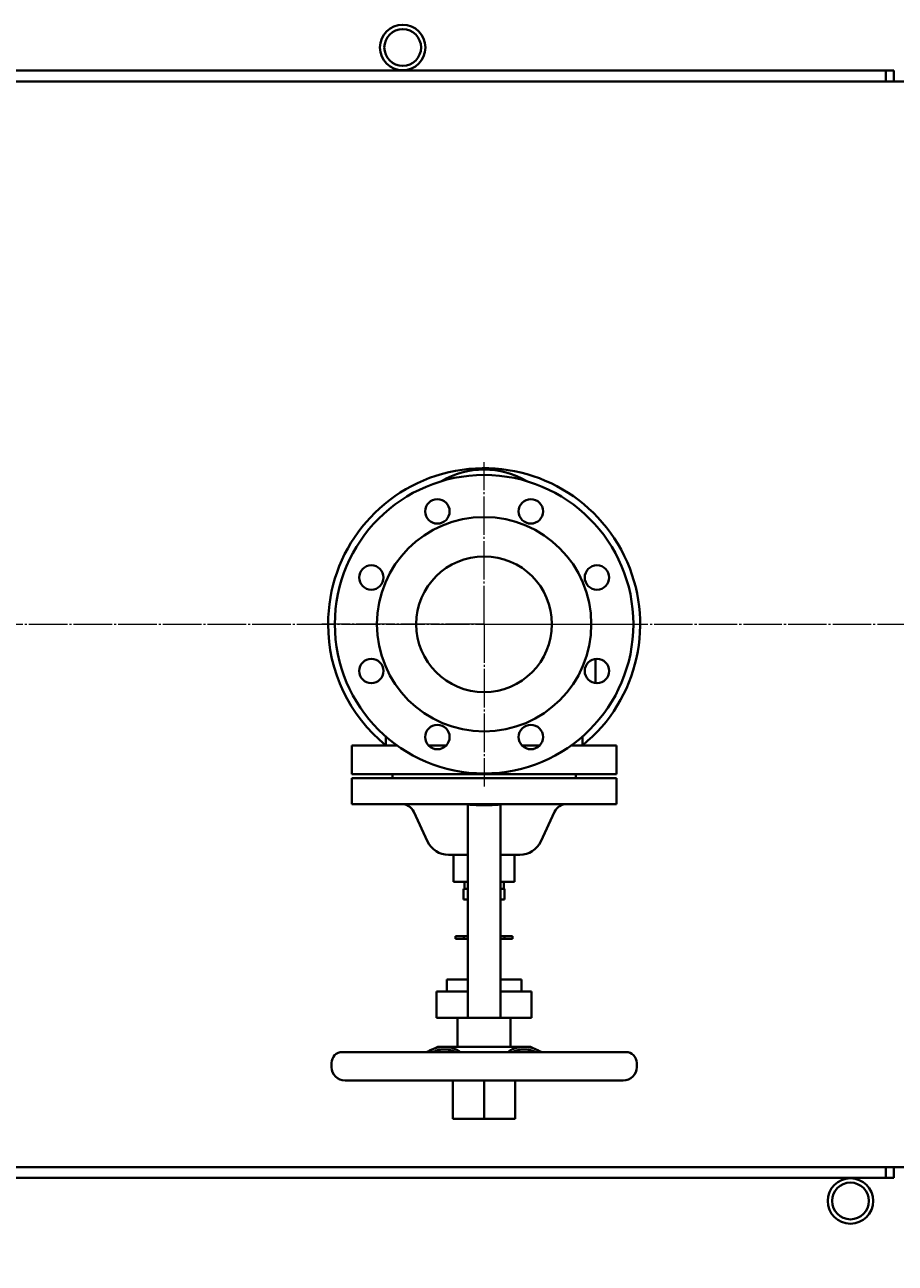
# Model space of a CAD drawing. Header units: millimetres. Extents: x -4428 to 3866, y -3426 to 3855.
# Tile 18 of 191: x -2804 to -2162, y -2063 to -1151. Entities that reach past the tile are written whole.
import ezdxf

# ---------------------------------------------------------------- set-up
doc = ezdxf.new("R2010")
doc.units = ezdxf.units.MM
for name, pattern in [('K5LT_AXLED', [32.912189, 28.412189, -1.5, 1.5, -1.5]), ('K5LT_BASIC', [0]), ('K5LT_THIN', [0])]:
    doc.linetypes.add(name, pattern=pattern)
doc.layers.add('Системный слой', color=7, linetype='Continuous')
doc.styles.add('KDIMTEXTSTYLE', font='GOST_AU.SHX', dxfattribs={"width": 0.96, "oblique": 15, "height": 5})
doc.dimstyles.new('KDIMSTYLE (1.00)', dxfattribs={"dimtxt": 5, "dimasz": 1, "dimexe": 2, "dimexo": 0, "dimgap": 1, "dimtad": 1, "dimtxsty": 'KDIMTEXTSTYLE', "dimsah": 1, "dimcen": 0, "dimdle": 1, "dimadec": 0, "dimazin": 0, "dimtfac": 0.667, "dimtmove": 0, "dimatfit": 3, "dimfxl": 1, "dimtvp": 1, "dimtolj": 1, "dimtzin": 0, "dimarcsym": 0})

# ---------------------------------------------------------------- blocks, each defined once
blk = doc.blocks.new('KDIMARROW_01')
at = {"layer": 'Системный слой'}
blk.add_hatch(color=0, dxfattribs=at).paths.add_polyline_path([(0, 0), (-5, 0.66), (-4.5, 0), (-5, -0.66)])
at = {"layer": 'Системный слой', "color": 0, "linetype": 'K5LT_THIN', "lineweight": 20}
for p, q in [((-4.5, 0), (-5, 0.66)), ((-5, 0.66), (0, 0)), ((0, 0), (-5, -0.66)), ((-5, -0.66), (-4.5, 0)), ((0, 0), (-1, 0))]:
    blk.add_line(p, q, dxfattribs=at)
blk = doc.blocks.new('U26')
at = {"layer": 'Системный слой', "color": 30, "linetype": 'K5LT_AXLED', "lineweight": 20, "true_color": 0xff8000}
for q in [(-2465.34, -1473.09), (-2584.84, -1592.59), (-2465.34, -1712.09), (-2345.84, -1592.59)]:
    blk.add_line((-2465.34, -1592.59), q, dxfattribs=at)
blk = doc.blocks.new('U22')
at = {"layer": 'Системный слой', "color": 150, "linetype": 'K5LT_BASIC', "lineweight": 40, "true_color": 0x0080ff}
for p, q in [((-2169.34, -1184.59), (-3439.34, -1184.59)), ((-2169.34, -1184.59), (-2163.34, -1184.59)), ((-2169.34, -1192.09), (-2169.34, -1184.59)), ((-2163.34, -1184.59), (-2163.34, -1192.59)), ((-895.34, -1192.59), (-3435.34, -1192.59)), ((-2169.34, -1192.59), (-2169.34, -1192.09)), ((-2383.34, -1618.11), (-2383.34, -1635.96)), ((-2537.84, -1675.32), (-2537.84, -1681.89)), ((-2392.84, -1675.32), (-2392.84, -1681.89)), ((-2562.84, -1681.89), (-2562.84, -1703.09)), ((-2562.84, -1681.89), (-2529.57, -1681.89)), ((-2506.35, -1681.89), (-2493.21, -1681.89)), ((-2437.47, -1681.89), (-2424.32, -1681.89)), ((-2401.11, -1681.89), (-2367.84, -1681.89)), ((-2367.84, -1681.89), (-2367.84, -1703.09)), ((-2465.34, -1703.09), (-2562.84, -1703.09)), ((-2562.84, -1706.09), (-2562.84, -1725.09)), ((-2562.84, -1706.09), (-2465.34, -1706.09)), ((-2532.84, -1706.09), (-2532.84, -1703.09)), ((-2367.84, -1703.09), (-2465.34, -1703.09)), ((-2465.34, -1706.09), (-2367.84, -1706.09)), ((-2397.84, -1706.09), (-2397.84, -1703.09)), ((-2367.84, -1706.09), (-2367.84, -1725.09)), ((-2465.34, -1725.09), (-2562.84, -1725.09)), ((-2507.07, -1752.68), (-2517.24, -1730.87)), ((-2477.34, -1725.47), (-2477.34, -1865.59)), ((-2367.84, -1725.09), (-2465.34, -1725.09)), ((-2453.34, -1725.47), (-2453.34, -1865.59)), ((-2423.6, -1752.68), (-2413.43, -1730.87)), ((-2477.34, -1762.49), (-2491.67, -1762.49)), ((-2487.84, -1782.49), (-2487.84, -1762.49)), ((-2439.01, -1762.49), (-2453.34, -1762.49)), ((-2442.84, -1782.49), (-2442.84, -1762.49)), ((-2477.34, -1782.49), (-2487.84, -1782.49)), ((-2477.34, -1787.49), (-2480.44, -1787.49)), ((-2480.44, -1795.49), (-2480.44, -1787.49)), ((-2479.84, -1787.49), (-2479.84, -1782.49)), ((-2442.84, -1782.49), (-2453.34, -1782.49)), ((-2450.24, -1787.49), (-2453.34, -1787.49)), ((-2450.84, -1787.49), (-2450.84, -1782.49)), ((-2450.24, -1795.49), (-2450.24, -1787.49)), ((-2477.34, -1795.49), (-2480.44, -1795.49)), ((-2450.24, -1795.49), (-2453.34, -1795.49)), ((-2485.3, -1822.39), (-2486.34, -1822.39)), ((-2486.34, -1822.39), (-2486.34, -1824.39)), ((-2485.3, -1824.39), (-2486.34, -1824.39)), ((-2480.34, -1822.39), (-2485.3, -1822.39)), ((-2480.34, -1824.39), (-2485.3, -1824.39)), ((-2480.34, -1824.39), (-2480.34, -1822.39)), ((-2477.34, -1822.39), (-2480.34, -1822.39)), ((-2477.34, -1824.39), (-2480.34, -1824.39)), ((-2450.34, -1822.39), (-2453.34, -1822.39)), ((-2450.34, -1824.39), (-2453.34, -1824.39)), ((-2450.34, -1824.39), (-2450.34, -1822.39)), ((-2445.38, -1822.39), (-2450.34, -1822.39)), ((-2445.38, -1824.39), (-2450.34, -1824.39)), ((-2444.34, -1822.39), (-2445.38, -1822.39)), ((-2444.34, -1824.39), (-2445.38, -1824.39)), ((-2444.34, -1822.39), (-2444.34, -1824.39)), ((-2477.34, -1854.29), (-2492.84, -1854.29)), ((-2492.84, -1863.29), (-2492.84, -1854.29)), ((-2437.84, -1854.29), (-2453.34, -1854.29)), ((-2437.84, -1863.29), (-2437.84, -1854.29)), ((-2500.34, -1882.59), (-2500.34, -1863.29)), ((-2477.34, -1863.29), (-2500.34, -1863.29)), ((-2477.34, -1865.59), (-2477.34, -1882.59)), ((-2430.34, -1863.29), (-2453.34, -1863.29)), ((-2453.34, -1865.59), (-2453.34, -1882.59)), ((-2430.34, -1882.59), (-2430.34, -1863.29)), ((-2477.34, -1882.59), (-2500.34, -1882.59)), ((-2484.84, -1903.89), (-2484.84, -1882.59)), ((-2453.34, -1882.59), (-2477.34, -1882.59)), ((-2430.34, -1882.59), (-2453.34, -1882.59)), ((-2445.84, -1903.89), (-2445.84, -1882.59)), ((-2499.54, -1903.98), (-2504.7, -1906.39)), ((-2465.34, -1903.89), (-2499.12, -1903.89)), ((-2488.34, -1907.89), (-2488.34, -1906.99)), ((-2431.56, -1903.89), (-2465.34, -1903.89)), ((-2442.34, -1907.89), (-2442.34, -1906.99)), ((-2431.14, -1903.98), (-2425.97, -1906.39)), ((-2577.84, -1918.89), (-2577.84, -1915.89)), ((-2465.34, -1907.89), (-2569.84, -1907.89)), ((-2360.84, -1907.89), (-2465.34, -1907.89)), ((-2352.84, -1918.89), (-2352.84, -1915.89)), ((-2465.34, -1928.89), (-2567.84, -1928.89)), ((-2488.34, -1956.94), (-2488.34, -1928.89)), ((-2362.84, -1928.89), (-2465.34, -1928.89)), ((-2465.34, -1956.94), (-2465.34, -1928.89)), ((-2442.34, -1956.94), (-2442.34, -1928.89)), ((-2465.34, -1956.94), (-2488.34, -1956.94)), ((-2442.34, -1956.94), (-2465.34, -1956.94)), ((-3435.34, -1992.59), (-1456.34, -1992.59)), ((-2169.34, -1993.09), (-2169.34, -1992.59)), ((-2169.34, -2000.59), (-2169.34, -1993.09)), ((-2163.34, -1992.59), (-2163.34, -2000.59)), ((-2169.34, -2000.59), (-3439.34, -2000.59)), ((-2169.34, -2000.59), (-2163.34, -2000.59))]:
    blk.add_line(p, q, dxfattribs=at)
at = {"layer": 'Системный слой', "color": 30, "linetype": 'K5LT_AXLED', "lineweight": 20, "true_color": 0xff8000}
blk.add_line((-4117.34, -1592.59), (-198.34, -1592.59), dxfattribs=at)
at = {"layer": 'Системный слой', "color": 150, "linetype": 'K5LT_BASIC', "lineweight": 40, "true_color": 0x0080ff}
for centre, radius in [((-2525.34, -1167.59), 16.75), ((-2525.34, -1167.59), 13.55), ((-2195.34, -2017.59), 16.75), ((-2195.34, -2017.59), 13.55)]:
    blk.add_circle(centre, radius, dxfattribs=at)
for centre, radius, start, end in [((-2465.34, -1592.59), 115, 309.08221, 180), ((-2465.34, -1592.59), 110, 0, 180), ((-2465.34, -1540.59), 62, 90, 120.5662), ((-2465.34, -1540.59), 62, 59.4338, 90), ((-2499.78, -1509.44), 9, 0, 180), ((-2430.89, -1509.44), 9, 0, 180), ((-2465.34, -1592.59), 79, 90, 270), ((-2499.78, -1509.44), 9, 180, 0), ((-2465.34, -1592.59), 79, 270, 90), ((-2430.89, -1509.44), 9, 180, 0), ((-2548.49, -1558.15), 9, 0, 180), ((-2465.34, -1592.59), 50, 90, 270), ((-2465.34, -1592.59), 50, 270, 90), ((-2382.19, -1558.15), 9, 0, 180), ((-2548.49, -1558.15), 9, 180, 0), ((-2382.19, -1558.15), 9, 180, 0), ((-2465.34, -1592.59), 115, 180, 230.91779), ((-2465.34, -1592.59), 110, 180, 270), ((-2465.34, -1592.59), 110, 270, 0), ((-2548.49, -1627.03), 9, 0, 180), ((-2382.19, -1627.03), 9, 0, 180), ((-2548.49, -1627.03), 9, 180, 0), ((-2382.19, -1627.03), 9, 180, 0), ((-2499.78, -1675.74), 9, 0, 180), ((-2430.89, -1675.74), 9, 0, 180), ((-2499.78, -1675.74), 9, 180, 0), ((-2430.89, -1675.74), 9, 180, 0), ((-2526.31, -1735.09), 10, 25, 90), ((-2404.37, -1735.09), 10, 90, 155), ((-2491.67, -1745.49), 17, 205, 270), ((-2439.01, -1745.49), 17, 270, 335), ((-2499.12, -1904.89), 1, 90, 114.92177), ((-2431.56, -1904.89), 1, 65.07823, 90), ((-2569.84, -1915.89), 8, 90, 180), ((-2360.84, -1915.89), 8, 0, 90), ((-2567.84, -1918.89), 10, 180, 270), ((-2362.84, -1918.89), 10, 270, 0)]:
    blk.add_arc(centre, radius, start, end, dxfattribs=at)
for points, knots in [([(-2477.34, -1725.47), (-2476.98, -1725.49), (-2476.63, -1725.51), (-2476.27, -1725.53), (-2475.92, -1725.55), (-2475.57, -1725.57), (-2475.21, -1725.59), (-2474.86, -1725.61), (-2474.5, -1725.63), (-2474.15, -1725.65), (-2473.8, -1725.67), (-2473.44, -1725.69), (-2473.09, -1725.7), (-2472.73, -1725.72), (-2472.38, -1725.74), (-2472.03, -1725.75), (-2471.67, -1725.77), (-2471.32, -1725.79), (-2470.96, -1725.8), (-2470.61, -1725.81), (-2470.25, -1725.83), (-2469.9, -1725.84), (-2469.55, -1725.85), (-2469.19, -1725.86), (-2468.84, -1725.87)], [0, 0, 0, 0, 1.063714, 1.063714, 1.063714, 2.127424, 2.127424, 2.127424, 3.191128, 3.191128, 3.191128, 4.254853, 4.254853, 4.254853, 5.3186, 5.3186, 5.3186, 6.382343, 6.382343, 6.382343, 7.446067, 7.446067, 7.446067, 8.509776, 8.509776, 8.509776, 8.509776]), ([(-2468.84, -1725.87), (-2468.54, -1725.88), (-2468.25, -1725.88), (-2467.96, -1725.89), (-2467.67, -1725.89), (-2467.38, -1725.9), (-2467.09, -1725.9), (-2466.79, -1725.91), (-2466.5, -1725.91), (-2466.21, -1725.91), (-2465.92, -1725.91), (-2465.63, -1725.91), (-2465.34, -1725.91)], [0, 0, 0, 0, 0.875093, 0.875093, 0.875093, 1.750202, 1.750202, 1.750202, 2.625308, 2.625308, 2.625308, 3.500395, 3.500395, 3.500395, 3.500395]), ([(-2461.84, -1725.87), (-2461.47, -1725.86), (-2460.76, -1725.84), (-2459.7, -1725.8), (-2458.82, -1725.76), (-2458.11, -1725.73), (-2457.6, -1725.71), (-2457.09, -1725.68), (-2456.44, -1725.65), (-2455.62, -1725.6), (-2454.64, -1725.54), (-2453.88, -1725.5), (-2453.44, -1725.48), (-2453.34, -1725.47)], [0, 0, 0, 0, 1.063722, 2.127444, 3.191166, 3.723027, 4.254888, 4.746268, 5.237647, 6.220406, 7.203164, 8.185923, 8.509776, 8.509776, 8.509776, 8.509776]), ([(-2504.7, -1906.39), (-2504.73, -1906.4), (-2504.75, -1906.41), (-2504.77, -1906.42), (-2504.86, -1906.46), (-2504.95, -1906.5), (-2505.04, -1906.54), (-2505.4, -1906.71), (-2505.76, -1906.89), (-2506.14, -1907.08), (-2506.32, -1907.17), (-2506.51, -1907.26), (-2506.7, -1907.36), (-2506.89, -1907.45), (-2507.08, -1907.55), (-2507.28, -1907.65), (-2507.43, -1907.73), (-2507.58, -1907.81), (-2507.74, -1907.89)], [3.354237, 3.354237, 3.354237, 3.354237, 3.483978, 3.483978, 3.483978, 3.980839, 3.980839, 3.980839, 5.969853, 5.969853, 5.969853, 6.965156, 6.965156, 6.965156, 7.960838, 7.960838, 7.960838, 8.746879, 8.746879, 8.746879, 8.746879]), ([(-2502.99, -1905.64), (-2503.15, -1905.7), (-2503.32, -1905.77), (-2503.48, -1905.84), (-2503.65, -1905.91), (-2503.82, -1905.99), (-2503.99, -1906.06), (-2504.16, -1906.14), (-2504.34, -1906.22), (-2504.51, -1906.3), (-2504.57, -1906.33), (-2504.64, -1906.36), (-2504.7, -1906.39)], [0, 0, 0, 0, 0.996357, 0.996357, 0.996357, 1.99216, 1.99216, 1.99216, 2.987025, 2.987025, 2.987025, 3.354237, 3.354237, 3.354237, 3.354237]), ([(-2494.78, -1905.89), (-2495.19, -1905.89), (-2495.99, -1905.92), (-2497.12, -1906.03), (-2498.25, -1906.21), (-2499.25, -1906.42), (-2500.21, -1906.67), (-2500.97, -1906.9), (-2501.91, -1907.22), (-2502.54, -1907.46), (-2502.99, -1907.64)], [0, 0, 0, 0, 1.60609, 3.137559, 4.542184, 6.157508, 7.239829, 8.449926, 9.237765, 11, 11, 11, 11]), ([(-2492.93, -1903.98), (-2492.97, -1903.98), (-2493.01, -1903.98), (-2493.05, -1903.97), (-2493.09, -1903.97), (-2493.13, -1903.97), (-2493.16, -1903.96), (-2493.24, -1903.96), (-2493.32, -1903.95), (-2493.4, -1903.95), (-2493.47, -1903.94), (-2493.55, -1903.94), (-2493.63, -1903.94), (-2493.7, -1903.93), (-2493.78, -1903.93), (-2493.86, -1903.93), (-2493.93, -1903.93), (-2494.01, -1903.92), (-2494.09, -1903.92), (-2494.17, -1903.92), (-2494.24, -1903.92), (-2494.4, -1903.92), (-2494.47, -1903.92), (-2494.63, -1903.92), (-2494.7, -1903.92), (-2494.86, -1903.92), (-2494.94, -1903.92), (-2495.09, -1903.92), (-2495.17, -1903.92), (-2495.32, -1903.92), (-2495.4, -1903.92), (-2495.47, -1903.92), (-2495.55, -1903.92), (-2495.63, -1903.93), (-2495.71, -1903.93), (-2495.78, -1903.93), (-2495.86, -1903.93), (-2495.94, -1903.94), (-2496.01, -1903.94), (-2496.09, -1903.94), (-2496.17, -1903.95), (-2496.24, -1903.95), (-2496.32, -1903.96), (-2496.4, -1903.96), (-2496.44, -1903.97), (-2496.48, -1903.97), (-2496.51, -1903.97), (-2496.55, -1903.98), (-2496.59, -1903.98), (-2496.63, -1903.98)], [0, 0, 0, 0, 0.231482, 0.231482, 0.231482, 0.462925, 0.462925, 0.462925, 0.925468, 0.925468, 0.925468, 1.387555, 1.387555, 1.387555, 1.849638, 1.849638, 1.849638, 2.311718, 2.311718, 2.311718, 2.773795, 2.773795, 3.235872, 3.235872, 3.697948, 3.697948, 4.160024, 4.160024, 4.6221, 4.6221, 5.084177, 5.084177, 5.084177, 5.546258, 5.546258, 5.546258, 6.008341, 6.008341, 6.008341, 6.470428, 6.470428, 6.470428, 6.932971, 6.932971, 6.932971, 7.164414, 7.164414, 7.164414, 7.395896, 7.395896, 7.395896, 7.395896]), ([(-2486.57, -1907.64), (-2487.02, -1907.46), (-2487.78, -1907.17), (-2488.95, -1906.79), (-2490.02, -1906.49), (-2491.16, -1906.24), (-2492.3, -1906.05), (-2493.51, -1905.92), (-2494.35, -1905.89), (-2494.78, -1905.89)], [0, 0, 0, 0, 1.611517, 2.771183, 4.271755, 5.577135, 6.990562, 8.472642, 10, 10, 10, 10]), ([(-2492.93, -1903.98), (-2492.47, -1904.03), (-2491.6, -1904.15), (-2490.34, -1904.41), (-2489.36, -1904.67), (-2488.56, -1904.91), (-2487.71, -1905.2), (-2487.03, -1905.45), (-2486.57, -1905.64)], [0, 0, 0, 0, 1.960043, 3.65897, 5.385094, 6.151556, 7.099712, 9, 9, 9, 9]), ([(-2482.91, -1907.89), (-2483.15, -1907.68), (-2483.57, -1907.33), (-2484.44, -1906.72), (-2485.39, -1906.16), (-2486.22, -1905.78), (-2486.57, -1905.64)], [0, 0, 0, 0, 1.681817, 2.782113, 5.270819, 7, 7, 7, 7]), ([(-2447.77, -1907.89), (-2447.68, -1907.81), (-2447.58, -1907.73), (-2447.49, -1907.65), (-2447.37, -1907.55), (-2447.25, -1907.45), (-2447.12, -1907.36), (-2446.99, -1907.26), (-2446.87, -1907.17), (-2446.74, -1907.08), (-2446.48, -1906.89), (-2446.2, -1906.71), (-2445.92, -1906.54), (-2445.85, -1906.5), (-2445.78, -1906.46), (-2445.71, -1906.42), (-2445.64, -1906.38), (-2445.56, -1906.34), (-2445.49, -1906.3), (-2445.35, -1906.22), (-2445.2, -1906.14), (-2445.04, -1906.06), (-2444.89, -1905.99), (-2444.74, -1905.91), (-2444.58, -1905.84), (-2444.42, -1905.77), (-2444.26, -1905.7), (-2444.1, -1905.64)], [23.096449, 23.096449, 23.096449, 23.096449, 23.882503, 23.882503, 23.882503, 24.878184, 24.878184, 24.878184, 25.873488, 25.873488, 25.873488, 27.862501, 27.862501, 27.862501, 28.359362, 28.359362, 28.359362, 28.856315, 28.856315, 28.856315, 29.85118, 29.85118, 29.85118, 30.846984, 30.846984, 30.846984, 31.843341, 31.843341, 31.843341, 31.843341]), ([(-2434.04, -1903.98), (-2434.17, -1903.97), (-2434.37, -1903.96), (-2434.63, -1903.94), (-2434.84, -1903.93), (-2435.05, -1903.93), (-2435.26, -1903.92), (-2435.48, -1903.92), (-2435.71, -1903.92), (-2435.95, -1903.92), (-2436.19, -1903.92), (-2436.43, -1903.92), (-2436.69, -1903.93), (-2436.94, -1903.93), (-2437.21, -1903.94), (-2437.47, -1903.96), (-2437.65, -1903.98), (-2437.74, -1903.98)], [0, 0, 0, 0, 1.89626, 2.864935, 3.861282, 4.871368, 5.922201, 7.000581, 8.119591, 9.251709, 10.42496, 11.625646, 12.866566, 14.120127, 15.399666, 16.692873, 18, 18, 18, 18]), ([(-2427.68, -1905.64), (-2427.52, -1905.7), (-2427.36, -1905.77), (-2427.19, -1905.84), (-2427.02, -1905.91), (-2426.85, -1905.99), (-2426.68, -1906.06), (-2426.51, -1906.14), (-2426.34, -1906.22), (-2426.16, -1906.3), (-2426.1, -1906.33), (-2426.03, -1906.36), (-2425.97, -1906.39)], [0, 0, 0, 0, 0.997087, 0.997087, 0.997087, 1.994336, 1.994336, 1.994336, 2.991458, 2.991458, 2.991458, 3.354218, 3.354218, 3.354218, 3.354218]), ([(-2425.97, -1906.39), (-2425.86, -1906.44), (-2425.74, -1906.49), (-2425.63, -1906.55), (-2425.45, -1906.63), (-2425.27, -1906.72), (-2425.09, -1906.81), (-2424.9, -1906.89), (-2424.72, -1906.99), (-2424.53, -1907.08), (-2424.35, -1907.17), (-2424.16, -1907.26), (-2423.97, -1907.36), (-2423.78, -1907.46), (-2423.59, -1907.55), (-2423.39, -1907.65), (-2423.24, -1907.73), (-2423.09, -1907.81), (-2422.93, -1907.89)], [3.354218, 3.354218, 3.354218, 3.354218, 3.988125, 3.988125, 3.988125, 4.98398, 4.98398, 4.98398, 5.978637, 5.978637, 5.978637, 6.972363, 6.972363, 6.972363, 7.966607, 7.966607, 7.966607, 8.746885, 8.746885, 8.746885, 8.746885]), ([(-2444.1, -1907.64), (-2444.26, -1907.7), (-2444.42, -1907.77), (-2444.58, -1907.84), (-2444.62, -1907.86), (-2444.65, -1907.88), (-2444.69, -1907.89)], [0, 0, 0, 0, 0.997136, 0.997136, 0.997136, 1.227378, 1.227378, 1.227378, 1.227378]), ([(-2427.07, -1907.89), (-2427.11, -1907.88), (-2427.15, -1907.86), (-2427.19, -1907.84), (-2427.36, -1907.77), (-2427.52, -1907.7), (-2427.68, -1907.64)], [30.616031, 30.616031, 30.616031, 30.616031, 30.847072, 30.847072, 30.847072, 31.843341, 31.843341, 31.843341, 31.843341])]:
    blk.add_open_spline(points, degree=3, knots=knots, dxfattribs=at)
for points in [[(-2465.34, -1725.91), (-2465.19, -1725.91), (-2464.9, -1725.91), (-2464.46, -1725.91), (-2464.02, -1725.91), (-2463.59, -1725.9), (-2463.15, -1725.9), (-2462.71, -1725.89), (-2462.27, -1725.88), (-2461.98, -1725.87), (-2461.84, -1725.87)], [(-2502.99, -1907.64), (-2503.19, -1907.72), (-2503.39, -1907.8), (-2503.6, -1907.89)], [(-2485.98, -1907.89), (-2486.18, -1907.8), (-2486.37, -1907.72), (-2486.57, -1907.64)]]:
    blk.add_open_spline(points, degree=3, dxfattribs=at)
for points, weights in [([(-2502.99, -1905.64), (-2499.65, -1904.29), (-2496.63, -1903.98)], [1.09693700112, 1.06410481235, 1]), ([(-2444.1, -1905.64), (-2440.76, -1904.29), (-2437.74, -1903.98)], [1.09693786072, 1.06410522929, 1]), ([(-2435.89, -1905.89), (-2439.78, -1905.89), (-2444.1, -1907.64)], [1, 1.09210415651, 1.13026326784]), ([(-2427.68, -1907.64), (-2432, -1905.89), (-2435.89, -1905.89)], [1.13026326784, 1.09210415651, 1]), ([(-2434.04, -1903.98), (-2431.02, -1904.29), (-2427.68, -1905.64)], [1, 1.06410522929, 1.09693786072])]:
    blk.add_rational_spline(points, weights, degree=2, dxfattribs=at)
at = {"layer": 'Системный слой'}
blk.add_blockref('U26', (0, 0), dxfattribs=at)

msp = doc.modelspace()

# ---------------------------------------------------------------- block references
at = {"layer": 'Системный слой'}
msp.add_blockref('U22', (0, 0), dxfattribs=at)

# ---------------------------------------------------------------- dimensions: what is measured, and where the dimension line sits
at = {"layer": 'Системный слой', "color": 7}
msp.add_linear_dim(base=(-4135.336, -3162.711), p1=(47.664, -1618.592), p2=(-4135.336, -1408.744), location=(-2079.336, -3162.711), dimstyle='KDIMSTYLE (1.00)', override={"dimexo": 0, "dimpost": '\\H75.0;\\W0.965;\\Q15;<>', "dimblk1": 'KDIMARROW_01', "dimblk2": 'KDIMARROW_01', "dimse1": 0, "dimse2": 0, "dimclrt": 7, "dimtolj": 1}, dxfattribs=at).render()

doc.saveas('drawing.dxf')
